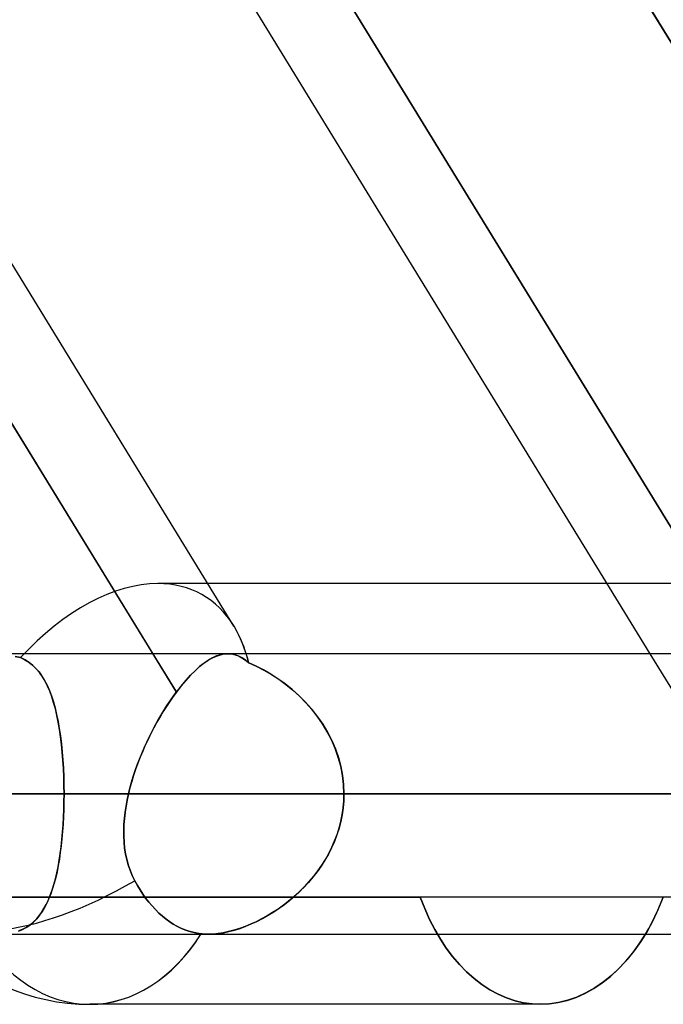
# Model space of a CAD drawing. Header units: millimetres. Extents: x -215 to 215, y -81 to 97.
# Tile 33 of 85: x -44 to -40.5, y 15.31 to 20.67. Entities that reach past the tile are written whole.
import ezdxf

# ---------------------------------------------------------------- set-up
doc = ezdxf.new("R2010")
doc.units = ezdxf.units.MM
doc.layers.add('MAIN-1', color=7, linetype='Continuous')
doc.layers.add('MAIN-2', color=7, linetype='Continuous')

msp = doc.modelspace()

# ---------------------------------------------------------------- linework, layer by layer
at = {"layer": 'MAIN-1'}
for p, q in [((-47.7345, 24.4937), (-43.2772, 17.2188)), ((-42.8365, 17.3687), (-47.2019, 24.4938)), ((-40.5748, 17.2188), (-45.0321, 24.4937)), ((-42.882, 24.4937), (-38.4247, 17.2188)), ((-40.8084, 17.6), (-42.9782, 17.6)), ((115.3393, 17.2188), (-115.3393, 17.2188)), ((116.0549, 16.4562), (-116.0549, 16.4562)), ((-39.0036, 16.4562), (-42.2387, 16.4562)), ((-115.3393, 15.6938), (115.3393, 15.6938)), ((-40.6341, 15.6418), (-40.6008, 15.6938)), ((-40.6697, 15.5929), (-40.6341, 15.6418)), ((-40.708, 15.5468), (-40.6697, 15.5929)), ((-40.7486, 15.5037), (-40.708, 15.5468)), ((-40.7913, 15.4643), (-40.7486, 15.5037)), ((-40.8819, 15.3979), (-40.8359, 15.4289)), ((-40.8359, 15.4289), (-40.7913, 15.4643)), ((-40.9773, 15.3503), (-40.9292, 15.3717)), ((-40.9292, 15.3717), (-40.8819, 15.3979)), ((-41.1705, 15.3125), (-43.6188, 15.3125)), ((-41.1705, 15.3125), (-41.1229, 15.3148)), ((-41.1229, 15.3148), (-41.0746, 15.3219)), ((-41.0746, 15.3219), (-41.0259, 15.3337)), ((-41.0259, 15.3337), (-40.9773, 15.3503))]:
    msp.add_line(p, q, dxfattribs=at)
msp.add_arc((-43.6188, 16.4562), 1.1438, 221.8089, 270, dxfattribs=at)
for major_axis, ratio, start_param, end_param in [((-0.6073, -1.0844), 0.598803, 2.62411, 2.816241), ((0, 1.1438), 0.707107, -3.141593, -2.300518)]:
    msp.add_ellipse((-43.6188, 16.4562), major_axis=major_axis, ratio=ratio, start_param=start_param, end_param=end_param, dxfattribs=at)
at = {"layer": 'MAIN-2'}
for p, q in [((-43.1492, 17.0099), (-47.8368, 24.6606)), ((-39.9142, 17.0099), (-44.6018, 24.6606)), ((-44.6018, 24.6606), (-39.9142, 17.0099)), ((-38.251, 16.9353), (-42.9521, 24.6081)), ((-42.9782, 17.6), (-43.2494, 17.6)), ((-38.3969, 17.6), (-40.8084, 17.6)), ((-44.0242, 17.2037), (-43.9953, 17.1975)), ((-43.9953, 17.1975), (-44.0242, 17.2037)), ((-43.9953, 17.1975), (-43.9719, 17.1861)), ((-43.9712, 17.1857), (-43.9953, 17.1975)), ((-43.9719, 17.1861), (-43.9503, 17.1725)), ((-43.949, 17.1716), (-43.9712, 17.1857)), ((-43.2772, 17.2188), (-43.1492, 17.0099)), ((-42.9759, 17.1831), (-42.9533, 17.196)), ((-42.9528, 17.1963), (-42.9754, 17.1834)), ((-42.9533, 17.196), (-42.9313, 17.206)), ((-42.9308, 17.2062), (-42.9528, 17.1963)), ((-42.9313, 17.206), (-42.91, 17.2131)), ((-42.9095, 17.2133), (-42.9308, 17.2062)), ((-42.91, 17.2131), (-42.8893, 17.2174)), ((-42.8888, 17.2174), (-42.9095, 17.2133)), ((-42.8893, 17.2174), (-42.8692, 17.2187)), ((-42.8689, 17.2188), (-42.8888, 17.2174)), ((-39.4446, 17.2188), (-42.8692, 17.2188)), ((-42.8692, 17.2187), (-42.8495, 17.2173)), ((-42.8489, 17.2173), (-42.8689, 17.2188)), ((-42.8495, 17.2173), (-42.8302, 17.2131)), ((-42.8295, 17.2129), (-42.8489, 17.2173)), ((-42.8302, 17.2131), (-42.8113, 17.2062)), ((-42.8106, 17.2059), (-42.8295, 17.2129)), ((-42.8113, 17.2062), (-42.7928, 17.1965)), ((-42.7922, 17.1962), (-42.8106, 17.2059)), ((-42.7928, 17.1965), (-42.7744, 17.1842)), ((-42.7742, 17.184), (-42.7922, 17.1962)), ((-42.7744, 17.1842), (-42.7562, 17.1693)), ((-42.7562, 17.1693), (-42.7742, 17.184)), ((-39.7415, 15.8587), (-40.5748, 17.2188)), ((-43.9503, 17.1725), (-43.9303, 17.1568)), ((-43.9286, 17.1553), (-43.949, 17.1716)), ((-43.9303, 17.1568), (-43.912, 17.1391)), ((-43.9099, 17.1368), (-43.9286, 17.1553)), ((-43.912, 17.1391), (-43.895, 17.1193)), ((-43.8927, 17.1163), (-43.9099, 17.1368)), ((-43.0476, 17.1262), (-43.0231, 17.1482)), ((-43.0228, 17.1485), (-43.0474, 17.1264)), ((-43.0231, 17.1482), (-42.9992, 17.1671)), ((-42.9988, 17.1674), (-43.0228, 17.1485)), ((-42.9992, 17.1671), (-42.9759, 17.1831)), ((-42.9754, 17.1834), (-42.9988, 17.1674)), ((-42.7159, 17.1513), (-42.7562, 17.1693)), ((-42.7562, 17.1693), (-42.7149, 17.1508)), ((-42.6759, 17.1308), (-42.7159, 17.1513)), ((-42.7149, 17.1508), (-42.6738, 17.1297)), ((-42.6363, 17.1079), (-42.6759, 17.1308)), ((-43.895, 17.1193), (-43.8793, 17.0974)), ((-43.877, 17.0938), (-43.8927, 17.1163)), ((-43.8793, 17.0974), (-43.8648, 17.0735)), ((-43.8625, 17.0692), (-43.877, 17.0938)), ((-43.0981, 17.0734), (-43.0727, 17.1012)), ((-43.0725, 17.1014), (-43.0979, 17.0736)), ((-43.0727, 17.1012), (-43.0476, 17.1262)), ((-43.0474, 17.1264), (-43.0725, 17.1014)), ((-42.6738, 17.1297), (-42.6331, 17.106)), ((-42.597, 17.0825), (-42.6363, 17.1079)), ((-42.6331, 17.106), (-42.5931, 17.0798)), ((-42.5584, 17.0546), (-42.597, 17.0825)), ((-42.5931, 17.0798), (-42.5541, 17.0513)), ((-43.8648, 17.0735), (-43.8514, 17.0475)), ((-43.8491, 17.0427), (-43.8625, 17.0692)), ((-43.8514, 17.0475), (-43.839, 17.0195)), ((-43.837, 17.0144), (-43.8491, 17.0427)), ((-43.1235, 17.0431), (-43.1492, 17.0099)), ((-43.1492, 17.0099), (-43.1236, 17.043)), ((-43.1236, 17.043), (-43.0981, 17.0734)), ((-43.0979, 17.0736), (-43.1235, 17.0431)), ((-42.5207, 17.0243), (-42.5584, 17.0546)), ((-42.5541, 17.0513), (-42.5163, 17.0205)), ((-42.4841, 16.9915), (-42.5207, 17.0243)), ((-43.839, 17.0195), (-43.8277, 16.9895)), ((-43.8258, 16.9841), (-43.837, 17.0144)), ((-43.8277, 16.9895), (-43.8174, 16.9576)), ((-43.8157, 16.9521), (-43.8258, 16.9841)), ((-43.1673, 16.9851), (-43.1854, 16.959)), ((-43.1835, 16.9618), (-43.1664, 16.9864)), ((-43.1492, 17.0099), (-43.1673, 16.9851)), ((-43.1664, 16.9864), (-43.1493, 17.0099)), ((-42.5163, 17.0205), (-42.4799, 16.9875)), ((-42.449, 16.9564), (-42.4841, 16.9915)), ((-42.4799, 16.9875), (-42.4453, 16.9524)), ((-43.8174, 16.9576), (-43.8079, 16.9237)), ((-43.8066, 16.9184), (-43.8157, 16.9521)), ((-43.8079, 16.9237), (-43.7994, 16.8881)), ((-43.7983, 16.883), (-43.8066, 16.9184)), ((-43.2032, 16.932), (-43.2207, 16.9042)), ((-43.2171, 16.9101), (-43.2004, 16.9364)), ((-43.1854, 16.959), (-43.2032, 16.932)), ((-43.2004, 16.9364), (-43.1835, 16.9618)), ((-42.4156, 16.9189), (-42.449, 16.9564)), ((-42.4453, 16.9524), (-42.4125, 16.9152)), ((-42.3844, 16.8793), (-42.4156, 16.9189)), ((-43.7994, 16.8881), (-43.7917, 16.8508)), ((-43.7908, 16.846), (-43.7983, 16.883)), ((-43.2379, 16.8754), (-43.2548, 16.8459)), ((-43.2495, 16.8553), (-43.2334, 16.883)), ((-43.2207, 16.9042), (-43.2379, 16.8754)), ((-43.2334, 16.883), (-43.2171, 16.9101)), ((-42.4125, 16.9152), (-42.3819, 16.876)), ((-42.3556, 16.8378), (-42.3844, 16.8793)), ((-42.3819, 16.876), (-42.3537, 16.8349)), ((-43.7917, 16.8508), (-43.7849, 16.8119)), ((-43.7842, 16.8074), (-43.7908, 16.846)), ((-43.7849, 16.8119), (-43.7789, 16.7714)), ((-43.2712, 16.8156), (-43.2873, 16.7847)), ((-43.2805, 16.7979), (-43.2652, 16.8269)), ((-43.2548, 16.8459), (-43.2712, 16.8156)), ((-43.2652, 16.8269), (-43.2495, 16.8553)), ((-42.3294, 16.7946), (-42.3556, 16.8378)), ((-42.3537, 16.8349), (-42.328, 16.792)), ((-43.7784, 16.7673), (-43.7842, 16.8074)), ((-43.7789, 16.7714), (-43.7738, 16.7293)), ((-43.7734, 16.7258), (-43.7784, 16.7673)), ((-43.3098, 16.7381), (-43.2954, 16.7683)), ((-43.2873, 16.7847), (-43.3028, 16.7531)), ((-43.2954, 16.7683), (-43.2805, 16.7979)), ((-42.3062, 16.7496), (-42.3294, 16.7946)), ((-42.328, 16.792), (-42.3051, 16.7474)), ((-43.7738, 16.7293), (-43.7694, 16.6859)), ((-43.7691, 16.6828), (-43.7734, 16.7258)), ((-43.337, 16.6768), (-43.3237, 16.7076)), ((-43.3177, 16.7211), (-43.3319, 16.6888)), ((-43.3237, 16.7076), (-43.3098, 16.7381)), ((-43.3028, 16.7531), (-43.3177, 16.7211)), ((-42.286, 16.7031), (-42.3062, 16.7496)), ((-42.3051, 16.7474), (-42.2853, 16.7013)), ((-42.2692, 16.6552), (-42.286, 16.7031)), ((-43.7694, 16.6859), (-43.7658, 16.6414)), ((-43.7656, 16.6388), (-43.7691, 16.6828)), ((-43.3455, 16.6561), (-43.3583, 16.6231)), ((-43.3496, 16.6457), (-43.337, 16.6768)), ((-43.3319, 16.6888), (-43.3455, 16.6561)), ((-42.2853, 16.7013), (-42.2688, 16.654)), ((-42.2559, 16.6064), (-42.2692, 16.6552)), ((-42.2688, 16.654), (-42.2558, 16.6057)), ((-43.7658, 16.6414), (-43.763, 16.5961)), ((-43.7629, 16.5941), (-43.7656, 16.6388)), ((-43.763, 16.5961), (-43.761, 16.5501)), ((-43.3727, 16.583), (-43.3615, 16.6144)), ((-43.3583, 16.6231), (-43.3703, 16.59)), ((-43.3615, 16.6144), (-43.3496, 16.6457)), ((-42.2464, 16.5569), (-42.2559, 16.6064)), ((-42.2558, 16.6057), (-42.2463, 16.5566)), ((-43.761, 16.5487), (-43.7629, 16.5941)), ((-43.761, 16.5501), (-43.7598, 16.5035)), ((-43.7598, 16.5027), (-43.761, 16.5487)), ((-43.3927, 16.5197), (-43.3831, 16.5514)), ((-43.3814, 16.5567), (-43.3917, 16.5233)), ((-43.3831, 16.5514), (-43.3727, 16.583)), ((-43.3703, 16.59), (-43.3814, 16.5567)), ((-42.2406, 16.5068), (-42.2464, 16.5569)), ((-42.2463, 16.5566), (-42.2406, 16.5067)), ((-43.7598, 16.5035), (-43.7594, 16.4562)), ((-43.7594, 16.4562), (-43.7598, 16.5027)), ((-43.401, 16.4898), (-43.4093, 16.4563)), ((-43.4093, 16.4562), (-43.4015, 16.488)), ((-43.4015, 16.488), (-43.3927, 16.5197)), ((-43.3917, 16.5233), (-43.401, 16.4898)), ((-42.2387, 16.4562), (-42.2406, 16.5068)), ((-42.2406, 16.5067), (-42.2387, 16.4562)), ((-116.0549, 16.4562), (116.0549, 16.4562)), ((-115.0472, 16.4562), (115.0472, 16.4562)), ((-42.2387, 16.4562), (-115.0472, 16.4562)), ((-43.7594, 16.4562), (-57.4925, 16.4562)), ((-57.4925, 16.4562), (-43.7594, 16.4562)), ((-51.3925, 16.4562), (-39.4307, 16.4562)), ((-39.4307, 16.4562), (-51.3925, 16.4562)), ((-38.348, 16.4562), (-49.8675, 16.4562)), ((-49.8675, 16.4562), (-38.348, 16.4562)), ((-43.7598, 16.4136), (-43.7594, 16.4562)), ((-43.7594, 16.4562), (-43.7597, 16.4145)), ((-39.4307, 16.4562), (-43.7594, 16.4562)), ((-43.7594, 16.4562), (-39.4307, 16.4562)), ((-43.4166, 16.423), (-43.4093, 16.4562)), ((-43.4093, 16.4562), (-43.4166, 16.4229)), ((-43.4093, 16.4562), (-39.9837, 16.4562)), ((-39.9837, 16.4562), (-43.4093, 16.4562)), ((-42.2387, 16.4562), (-42.2397, 16.4183)), ((-42.2397, 16.4186), (-42.2387, 16.4562)), ((-39.0036, 16.4562), (-42.2387, 16.4562)), ((-42.2387, 16.4562), (-39.0036, 16.4562)), ((-42.2387, 16.4562), (-37.9215, 16.4562)), ((-37.9215, 16.4562), (-42.2387, 16.4562)), ((-43.7597, 16.4145), (-43.7607, 16.3731)), ((-43.7607, 16.3714), (-43.7598, 16.4136)), ((-43.4277, 16.3567), (-43.4227, 16.3898)), ((-43.4227, 16.3897), (-43.4277, 16.3565)), ((-43.4227, 16.3898), (-43.4166, 16.423)), ((-43.4166, 16.4229), (-43.4227, 16.3897)), ((-42.243, 16.3806), (-42.2484, 16.3432)), ((-42.2483, 16.3441), (-42.243, 16.3812)), ((-42.243, 16.3812), (-42.2397, 16.4186)), ((-42.2397, 16.4183), (-42.243, 16.3806)), ((-43.7646, 16.2885), (-43.7623, 16.3297)), ((-43.7622, 16.3321), (-43.7644, 16.2916)), ((-43.7623, 16.3297), (-43.7607, 16.3714)), ((-43.7607, 16.3731), (-43.7622, 16.3321)), ((-43.4315, 16.3237), (-43.4277, 16.3567)), ((-43.4277, 16.3565), (-43.4315, 16.3235)), ((-42.2484, 16.3432), (-42.2559, 16.3061)), ((-42.2556, 16.3075), (-42.2483, 16.3441)), ((-43.7675, 16.2481), (-43.7646, 16.2885)), ((-43.7644, 16.2916), (-43.7673, 16.2517)), ((-43.4352, 16.2582), (-43.434, 16.2908)), ((-43.434, 16.2907), (-43.4352, 16.2581)), ((-43.434, 16.2908), (-43.4315, 16.3237)), ((-43.4315, 16.3235), (-43.434, 16.2907)), ((-42.2559, 16.3061), (-42.2655, 16.2695)), ((-42.265, 16.2714), (-42.2556, 16.3075)), ((-43.7711, 16.2083), (-43.7675, 16.2481)), ((-43.7673, 16.2517), (-43.7707, 16.2125)), ((-43.4349, 16.2259), (-43.4352, 16.2582)), ((-43.4352, 16.2581), (-43.4349, 16.2258)), ((-43.4332, 16.1939), (-43.4349, 16.2259)), ((-43.4349, 16.2258), (-43.4332, 16.1938)), ((-42.2771, 16.2332), (-42.2907, 16.1977)), ((-42.2894, 16.2008), (-42.2762, 16.2358)), ((-42.2655, 16.2695), (-42.2771, 16.2332)), ((-42.2762, 16.2358), (-42.265, 16.2714)), ((-43.7802, 16.1319), (-43.7754, 16.1695)), ((-43.7748, 16.1744), (-43.7795, 16.1373)), ((-43.7754, 16.1695), (-43.7711, 16.2083)), ((-43.7707, 16.2125), (-43.7748, 16.1744)), ((-43.43, 16.1623), (-43.4332, 16.1939)), ((-43.4332, 16.1938), (-43.43, 16.1623)), ((-42.3212, 16.133), (-42.3045, 16.1665)), ((-42.2907, 16.1977), (-42.3062, 16.1629)), ((-42.3045, 16.1665), (-42.2894, 16.2008)), ((-43.7857, 16.0956), (-43.7802, 16.1319)), ((-43.7795, 16.1373), (-43.7848, 16.1015)), ((-43.4251, 16.1312), (-43.43, 16.1623)), ((-43.43, 16.1623), (-43.4251, 16.1312)), ((-43.4186, 16.1006), (-43.4251, 16.1312)), ((-43.4251, 16.1312), (-43.4186, 16.1007)), ((-42.3233, 16.129), (-42.3421, 16.0961)), ((-42.3395, 16.1004), (-42.3212, 16.133)), ((-42.3062, 16.1629), (-42.3233, 16.129)), ((-43.7988, 16.0268), (-43.7919, 16.0605)), ((-43.7908, 16.0668), (-43.7974, 16.0335)), ((-43.7919, 16.0605), (-43.7857, 16.0956)), ((-43.7848, 16.1015), (-43.7908, 16.0668)), ((-43.4186, 16.1007), (-43.4105, 16.0707)), ((-43.4104, 16.0706), (-43.4186, 16.1006)), ((-43.4105, 16.0707), (-43.4005, 16.0414)), ((-43.4005, 16.0413), (-43.4104, 16.0706)), ((-42.3625, 16.0642), (-42.3843, 16.0333)), ((-42.3806, 16.0383), (-42.3594, 16.0689)), ((-42.3421, 16.0961), (-42.3625, 16.0642)), ((-42.3594, 16.0689), (-42.3395, 16.1004)), ((-43.8065, 15.9945), (-43.7988, 16.0268)), ((-43.7974, 16.0335), (-43.8048, 16.0014)), ((-43.4005, 16.0414), (-43.3888, 16.0127)), ((-43.3888, 16.0126), (-43.4005, 16.0413)), ((-43.3888, 16.0127), (-43.3753, 15.9847)), ((-43.3753, 15.9847), (-43.3888, 16.0126)), ((-42.4269, 15.9805), (-42.4031, 16.0089)), ((-42.3843, 16.0333), (-42.4075, 16.0034)), ((-42.4031, 16.0089), (-42.3806, 16.0383)), ((-43.8239, 15.9342), (-43.8148, 15.9636)), ((-43.8128, 15.9707), (-43.8216, 15.9413)), ((-43.8148, 15.9636), (-43.8065, 15.9945)), ((-43.8048, 16.0014), (-43.8128, 15.9707)), ((-43.361, 15.9588), (-43.3753, 15.9847)), ((-43.3753, 15.9847), (-43.361, 15.9588)), ((-43.3464, 15.9344), (-43.361, 15.9588)), ((-43.361, 15.9588), (-43.3464, 15.9344)), ((-42.4778, 15.9271), (-42.4518, 15.9532)), ((-42.432, 15.9747), (-42.4576, 15.9472)), ((-42.4518, 15.9532), (-42.4269, 15.9805)), ((-42.4075, 16.0034), (-42.432, 15.9747)), ((-43.8444, 15.8802), (-43.8338, 15.9064)), ((-43.8311, 15.9134), (-43.8415, 15.887)), ((-43.8338, 15.9064), (-43.8239, 15.9342)), ((-43.8216, 15.9413), (-43.8311, 15.9134)), ((-43.3316, 15.9117), (-43.3464, 15.9344)), ((-43.3464, 15.9344), (-43.3316, 15.9117)), ((-43.3159, 15.8896), (-43.3316, 15.9117)), ((-43.3316, 15.9117), (-43.3159, 15.8896)), ((-42.5324, 15.8784), (-42.5047, 15.9022)), ((-42.4841, 15.9211), (-42.5114, 15.8963)), ((-42.5047, 15.9022), (-42.4778, 15.9271)), ((-42.4576, 15.9472), (-42.4841, 15.9211)), ((-54.9, 15.8944), (-41.8244, 15.8944)), ((-40.5038, 15.8944), (-50.1145, 15.8944)), ((-43.8684, 15.8327), (-43.856, 15.8557)), ((-43.8528, 15.862), (-43.865, 15.8386)), ((-43.856, 15.8557), (-43.8444, 15.8802)), ((-43.8415, 15.887), (-43.8528, 15.862)), ((-43.2991, 15.8679), (-43.3159, 15.8896)), ((-43.3159, 15.8896), (-43.2991, 15.8679)), ((-43.2814, 15.847), (-43.2991, 15.8679)), ((-43.2991, 15.8679), (-43.2814, 15.847)), ((-43.263, 15.8271), (-43.2814, 15.847)), ((-43.2814, 15.847), (-43.263, 15.8271)), ((-42.5679, 15.8507), (-42.5969, 15.83)), ((-42.5901, 15.8348), (-42.561, 15.856)), ((-42.5393, 15.8728), (-42.5679, 15.8507)), ((-42.561, 15.856), (-42.5324, 15.8784)), ((-42.5114, 15.8963), (-42.5393, 15.8728)), ((-39.1602, 15.8944), (-41.8244, 15.8944)), ((-41.8244, 15.8944), (-41.7999, 15.8329)), ((-41.7999, 15.8329), (-41.8244, 15.8944)), ((-40.5334, 15.8235), (-40.5183, 15.8585)), ((-40.5038, 15.8944), (-40.5309, 15.8291)), ((-40.5183, 15.8585), (-40.5038, 15.8944)), ((-43.9113, 15.7741), (-43.896, 15.792)), ((-43.8924, 15.7966), (-43.9078, 15.778)), ((-43.896, 15.792), (-43.8817, 15.8115)), ((-43.8782, 15.8168), (-43.8924, 15.7966)), ((-43.8817, 15.8115), (-43.8684, 15.8327)), ((-43.865, 15.8386), (-43.8782, 15.8168)), ((-43.2439, 15.8084), (-43.263, 15.8271)), ((-43.263, 15.8271), (-43.2439, 15.8084)), ((-43.2244, 15.7912), (-43.2439, 15.8084)), ((-43.2439, 15.8084), (-43.2244, 15.7912)), ((-42.6559, 15.7929), (-42.6857, 15.7764)), ((-42.6805, 15.7792), (-42.65, 15.7963)), ((-42.6263, 15.8108), (-42.6559, 15.7929)), ((-42.65, 15.7963), (-42.6198, 15.8149)), ((-42.5969, 15.83), (-42.6263, 15.8108)), ((-42.6198, 15.8149), (-42.5901, 15.8348)), ((-41.7999, 15.8329), (-41.7734, 15.7742)), ((-41.7734, 15.7742), (-41.7999, 15.8329)), ((-40.5309, 15.8291), (-40.5603, 15.767)), ((-40.5493, 15.7894), (-40.5334, 15.8235)), ((-43.9646, 15.7306), (-43.9455, 15.7435)), ((-43.9423, 15.7459), (-43.9617, 15.7324)), ((-43.9455, 15.7435), (-43.9278, 15.758)), ((-43.9244, 15.7611), (-43.9423, 15.7459)), ((-43.9278, 15.758), (-43.9113, 15.7741)), ((-43.9078, 15.778), (-43.9244, 15.7611)), ((-43.2047, 15.7754), (-43.2244, 15.7912)), ((-43.2244, 15.7912), (-43.2047, 15.7754)), ((-43.1851, 15.7613), (-43.2047, 15.7754)), ((-43.2047, 15.7754), (-43.1851, 15.7613)), ((-43.1657, 15.7489), (-43.1851, 15.7613)), ((-43.1851, 15.7613), (-43.1657, 15.7489)), ((-43.1457, 15.7375), (-43.1657, 15.7489)), ((-43.1657, 15.7489), (-43.1457, 15.7375)), ((-42.7459, 15.7475), (-42.7761, 15.7352)), ((-42.7726, 15.7366), (-42.7419, 15.7493)), ((-42.7158, 15.7613), (-42.7459, 15.7475)), ((-42.7419, 15.7493), (-42.7111, 15.7635)), ((-42.6857, 15.7764), (-42.7158, 15.7613)), ((-42.7111, 15.7635), (-42.6805, 15.7792)), ((-41.7734, 15.7742), (-41.7449, 15.7187)), ((-41.7449, 15.7187), (-41.7734, 15.7742)), ((-40.5603, 15.767), (-40.592, 15.7087)), ((-40.583, 15.7245), (-40.5658, 15.7564)), ((-40.5658, 15.7564), (-40.5493, 15.7894)), ((-44.0072, 15.7104), (-43.9852, 15.7196)), ((-43.9825, 15.7209), (-44.005, 15.7112)), ((-43.9852, 15.7196), (-43.9646, 15.7306)), ((-43.9617, 15.7324), (-43.9825, 15.7209)), ((-43.1248, 15.7271), (-43.1457, 15.7375)), ((-43.1457, 15.7375), (-43.1248, 15.7271)), ((-43.1032, 15.718), (-43.1248, 15.7271)), ((-43.1248, 15.7271), (-43.1032, 15.718)), ((-43.0812, 15.7102), (-43.1032, 15.718)), ((-43.1032, 15.718), (-43.0812, 15.7102)), ((-43.059, 15.7039), (-43.0812, 15.7102)), ((-43.0812, 15.7102), (-43.059, 15.7039)), ((-43.0367, 15.6991), (-43.059, 15.7039)), ((-43.059, 15.7039), (-43.0367, 15.6991)), ((-43.0146, 15.6959), (-43.0367, 15.6991)), ((-43.0367, 15.6991), (-43.0146, 15.6959)), ((-43.0083, 15.6952), (-43.0146, 15.6959)), ((-43.0146, 15.6959), (-43.0083, 15.6952)), ((-43.0018, 15.6947), (-43.0083, 15.6952)), ((-43.0083, 15.6952), (-43.0019, 15.6947)), ((-43.0019, 15.6947), (-42.9954, 15.6943)), ((-42.9953, 15.6943), (-43.0018, 15.6947)), ((-42.9954, 15.6943), (-42.9888, 15.694)), ((-42.9888, 15.694), (-42.9953, 15.6943)), ((-42.9821, 15.6938), (-42.9888, 15.694)), ((-42.9888, 15.694), (-42.9821, 15.6938)), ((-42.9754, 15.6937), (-42.9821, 15.6938)), ((-42.9821, 15.6938), (-42.9754, 15.6937)), ((-42.9494, 15.6946), (-42.9754, 15.6937)), ((-42.9754, 15.6937), (-42.949, 15.6946)), ((-42.9224, 15.6972), (-42.9494, 15.6946)), ((-42.949, 15.6946), (-42.9215, 15.6973)), ((-42.8944, 15.7015), (-42.9224, 15.6972)), ((-42.9215, 15.6973), (-42.8929, 15.7017)), ((-42.8654, 15.7075), (-42.8944, 15.7015)), ((-42.8929, 15.7017), (-42.8635, 15.7079)), ((-42.836, 15.7152), (-42.8654, 15.7075)), ((-42.8635, 15.7079), (-42.8335, 15.7158)), ((-42.8062, 15.7244), (-42.836, 15.7152)), ((-42.8335, 15.7158), (-42.8032, 15.7254)), ((-42.7761, 15.7352), (-42.8062, 15.7244)), ((-42.8032, 15.7254), (-42.7726, 15.7366)), ((-41.7449, 15.7187), (-41.7147, 15.6668)), ((-41.7147, 15.6668), (-41.7449, 15.7187)), ((-40.592, 15.7087), (-40.6256, 15.6545)), ((-40.6008, 15.6938), (-40.583, 15.7245)), ((-41.7147, 15.6668), (-41.6827, 15.6186)), ((-41.6827, 15.6186), (-41.7147, 15.6668)), ((-40.6256, 15.6545), (-40.6613, 15.6039)), ((-41.6827, 15.6186), (-41.6483, 15.5727)), ((-41.6483, 15.5727), (-41.6827, 15.6186)), ((-40.6613, 15.6039), (-40.6998, 15.5562)), ((-41.6483, 15.5727), (-41.6116, 15.5296)), ((-41.6116, 15.5296), (-41.6483, 15.5727)), ((-41.6116, 15.5296), (-41.5728, 15.4895)), ((-41.5728, 15.4895), (-41.6116, 15.5296)), ((-40.6998, 15.5562), (-40.7408, 15.5116)), ((-41.5728, 15.4895), (-41.5321, 15.4528)), ((-41.5321, 15.4528), (-41.5728, 15.4895)), ((-40.7841, 15.4706), (-40.8293, 15.4338)), ((-40.7408, 15.5116), (-40.7841, 15.4706)), ((-41.5321, 15.4528), (-41.4897, 15.42)), ((-41.4897, 15.42), (-41.5321, 15.4528)), ((-41.4897, 15.42), (-41.446, 15.3913)), ((-41.446, 15.3913), (-41.4897, 15.42)), ((-40.8293, 15.4338), (-40.8761, 15.4015)), ((-41.446, 15.3913), (-41.401, 15.3671)), ((-41.401, 15.3671), (-41.446, 15.3913)), ((-41.401, 15.3671), (-41.3552, 15.3474)), ((-41.3552, 15.3474), (-41.401, 15.3671)), ((-40.9242, 15.3742), (-40.9733, 15.3519)), ((-40.8761, 15.4015), (-40.9242, 15.3742)), ((-41.3552, 15.3474), (-41.3089, 15.3321)), ((-41.3089, 15.3321), (-41.3552, 15.3474)), ((-41.3089, 15.3321), (-41.2625, 15.3212)), ((-41.2625, 15.3212), (-41.3089, 15.3321)), ((-41.2625, 15.3212), (-41.2162, 15.3147)), ((-41.2162, 15.3147), (-41.2625, 15.3212)), ((-41.2162, 15.3147), (-41.1705, 15.3125)), ((-41.1705, 15.3125), (-41.2162, 15.3147)), ((-41.1219, 15.3149), (-41.1705, 15.3125)), ((-41.0726, 15.3223), (-41.1219, 15.3149)), ((-41.0229, 15.3346), (-41.0726, 15.3223)), ((-40.9733, 15.3519), (-41.0229, 15.3346))]:
    msp.add_line(p, q, dxfattribs=at)
for major_axis, ratio, start_param, end_param in [((-0.6073, -1.0844), 0.598803, -2.817875, -1.952232), ((-0.6073, -1.0844), 0.598803, -2.817875, -1.952232), ((-0.6073, -1.0844), 0.598803, 2.816241, 3.46531), ((-0.6073, -1.0844), 0.598803, 2.816241, 3.46531), ((-0.6073, -1.0844), 0.598803, 2.56751, 2.816241), ((-0.6073, -1.0844), 0.598803, 2.56751, 2.62411), ((-0.9753, -0.5975), 0.463048, 0.000058, 1.536917), ((-0.9753, -0.5975), 0.463048, 0.000058, 1.536917), ((0, 1.1438), 0.707107, 2.281187, 3.141593), ((0, 1.1438), 0.707107, 2.281187, 3.141593), ((0, 1.1438), 0.707107, 3.141593, 3.985158), ((0, 1.1438), 0.707107, -2.300518, -2.298027)]:
    msp.add_ellipse((-43.6188, 16.4562), major_axis=major_axis, ratio=ratio, start_param=start_param, end_param=end_param, dxfattribs=at)

doc.saveas('drawing.dxf')
